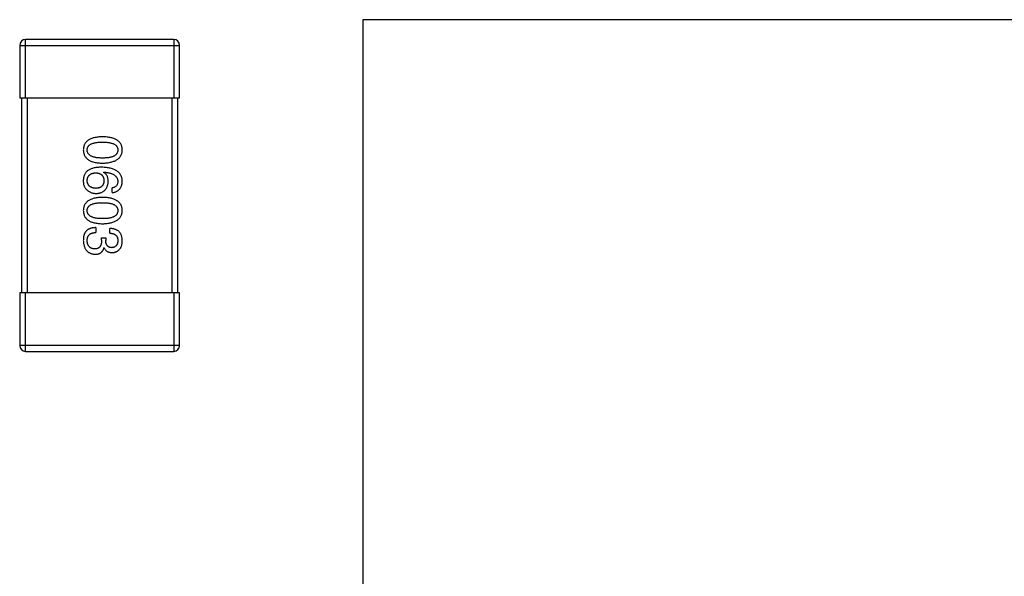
# Model space of a CAD drawing. Header units: millimetres. Extents: x 72 to 239, y 133 to 319.
# Tile 194 of 240: x 133.07 to 138.12, y 283.97 to 286.82. Entities that reach past the tile are written whole.
import ezdxf

# ---------------------------------------------------------------- set-up
doc = ezdxf.new("R2010")
doc.units = ezdxf.units.MM
doc.header["$LTSCALE"] = 5
doc.layers.get('0').update_dxf_attribs({"linetype": 'CONTINUOUS'})

msp = doc.modelspace()

# ---------------------------------------------------------------- linework, layer by layer
for p, q in [((134.8284, 286.8244), (134.8284, 282.8228)), ((139.2284, 286.8244), (134.8284, 286.8244)), ((133.0985, 286.4227), (133.0985, 286.7227)), ((133.8585, 286.7227), (133.0985, 286.7227)), ((133.8585, 286.7227), (133.8585, 286.4227)), ((133.0685, 286.6927), (133.0685, 286.4227)), ((133.0685, 286.6927), (133.8885, 286.6927)), ((133.8885, 286.4227), (133.8885, 286.6927)), ((133.0685, 286.4227), (133.8885, 286.4227)), ((133.0785, 286.4227), (133.0785, 285.4227)), ((133.1085, 285.4227), (133.1085, 286.4227)), ((133.8485, 286.4227), (133.8485, 285.4227)), ((133.8785, 285.4227), (133.8785, 286.4227)), ((133.4985, 286.041), (133.4996, 286.0421)), ((133.5423, 285.9372), (133.5423, 285.9612)), ((133.4581, 285.7575), (133.4581, 285.7323)), ((133.5302, 285.729), (133.5302, 285.7531)), ((133.4887, 285.693), (133.4887, 285.705)), ((133.4887, 285.705), (133.5095, 285.705)), ((133.5095, 285.705), (133.5095, 285.6919)), ((133.5018, 285.6536), (133.5007, 285.6536)), ((133.0685, 285.4227), (133.0685, 285.1527)), ((133.8885, 285.4227), (133.0685, 285.4227)), ((133.0985, 285.1227), (133.0985, 285.4227)), ((133.8585, 285.4227), (133.8585, 285.1227)), ((133.8885, 285.1527), (133.8885, 285.4227)), ((133.8885, 285.1527), (133.0685, 285.1527)), ((133.0985, 285.1227), (133.8585, 285.1227))]:
    msp.add_line(p, q)
for centre, start, end in [((133.0985, 286.6927), 90, 180), ((133.8585, 286.6927), 0, 90), ((133.0985, 285.1527), 180, 270), ((133.8585, 285.1527), 270, 0)]:
    msp.add_arc(centre, 0.03, start, end)
for points, knots in [([(133.4931, 286.2238), (133.4892, 286.2236), (133.4815, 286.2234), (133.4705, 286.2223), (133.4602, 286.2209), (133.4506, 286.2188), (133.4418, 286.2164), (133.4338, 286.2134), (133.4264, 286.2099), (133.4199, 286.2059), (133.414, 286.2014), (133.409, 286.1964), (133.4047, 286.1909), (133.4011, 286.1849), (133.3984, 286.1783), (133.3963, 286.1713), (133.3951, 286.1638), (133.3948, 286.1587), (133.3947, 286.156)], [0, 0, 0, 0, 0.087693, 0.170223, 0.247496, 0.319826, 0.387768, 0.451403, 0.511459, 0.568358, 0.622671, 0.675251, 0.726739, 0.778422, 0.830759, 0.884394, 0.940865, 1, 1, 1, 1]), ([(133.4144, 286.156), (133.4145, 286.1576), (133.4146, 286.1608), (133.4155, 286.1655), (133.417, 286.1698), (133.4193, 286.1738), (133.422, 286.1774), (133.4254, 286.1808), (133.4295, 286.1838), (133.4341, 286.1865), (133.4394, 286.1888), (133.4453, 286.1909), (133.4518, 286.1926), (133.4588, 286.194), (133.4665, 286.1951), (133.4748, 286.1959), (133.4838, 286.1964), (133.4899, 286.1964), (133.4931, 286.1964)], [0, 0, 0, 0, 0.049766, 0.097012, 0.143225, 0.188786, 0.235079, 0.282962, 0.333687, 0.387747, 0.445963, 0.508657, 0.576545, 0.649868, 0.72822, 0.812712, 0.903543, 1, 1, 1, 1]), ([(133.5947, 286.156), (133.5946, 286.1587), (133.5944, 286.1638), (133.5931, 286.1713), (133.5909, 286.1783), (133.5881, 286.1849), (133.5844, 286.1909), (133.58, 286.1964), (133.5748, 286.2014), (133.5687, 286.2059), (133.562, 286.2099), (133.5544, 286.2134), (133.5461, 286.2164), (133.537, 286.2188), (133.5271, 286.2209), (133.5164, 286.2223), (133.505, 286.2234), (133.4971, 286.2236), (133.4931, 286.2238)], [0, 0, 0, 0, 0.057911, 0.113262, 0.165956, 0.217443, 0.268511, 0.319665, 0.372, 0.426129, 0.483365, 0.543779, 0.607756, 0.676562, 0.749704, 0.827713, 0.911177, 1, 1, 1, 1]), ([(133.4931, 286.1964), (133.4963, 286.1964), (133.5024, 286.1964), (133.5113, 286.1959), (133.5197, 286.1951), (133.5274, 286.1941), (133.5344, 286.1926), (133.5409, 286.1909), (133.5468, 286.1888), (133.552, 286.1865), (133.5567, 286.1838), (133.5607, 286.1808), (133.5641, 286.1774), (133.567, 286.1738), (133.5691, 286.1698), (133.5707, 286.1655), (133.5716, 286.1608), (133.5717, 286.1576), (133.5718, 286.156)], [0, 0, 0, 0, 0.096452, 0.187278, 0.271765, 0.350519, 0.423437, 0.491321, 0.554011, 0.612224, 0.666281, 0.717003, 0.764884, 0.811423, 0.856783, 0.902993, 0.950236, 1, 1, 1, 1]), ([(133.3947, 286.156), (133.3948, 286.1534), (133.3951, 286.1482), (133.3963, 286.1407), (133.3984, 286.1337), (133.4011, 286.1271), (133.4047, 286.1211), (133.409, 286.1156), (133.414, 286.1106), (133.4199, 286.1061), (133.4264, 286.1021), (133.4338, 286.0986), (133.4418, 286.0956), (133.4506, 286.0932), (133.4602, 286.0911), (133.4705, 286.0897), (133.4815, 286.0886), (133.4892, 286.0884), (133.4931, 286.0882)], [0, 0, 0, 0, 0.059134, 0.115603, 0.169236, 0.221572, 0.273254, 0.32474, 0.377319, 0.431815, 0.488555, 0.548609, 0.612242, 0.680182, 0.75251, 0.829782, 0.91231, 1, 1, 1, 1]), ([(133.4931, 286.1145), (133.49, 286.1145), (133.4839, 286.1146), (133.4751, 286.115), (133.4669, 286.1158), (133.4592, 286.117), (133.4522, 286.1184), (133.4458, 286.1202), (133.4399, 286.1223), (133.4347, 286.1247), (133.43, 286.1275), (133.426, 286.1306), (133.4225, 286.134), (133.4197, 286.1378), (133.4174, 286.1419), (133.4157, 286.1463), (133.4147, 286.151), (133.4145, 286.1543), (133.4144, 286.156)], [0, 0, 0, 0, 0.094834, 0.184067, 0.267029, 0.344713, 0.417334, 0.484367, 0.546941, 0.604717, 0.65953, 0.710539, 0.759381, 0.806382, 0.853027, 0.900623, 0.949121, 1, 1, 1, 1]), ([(133.4931, 286.0882), (133.4971, 286.0884), (133.5049, 286.0888), (133.5162, 286.0899), (133.5268, 286.0915), (133.5365, 286.0936), (133.5456, 286.0961), (133.5539, 286.0991), (133.5614, 286.1026), (133.5682, 286.1066), (133.5742, 286.1111), (133.5795, 286.1161), (133.584, 286.1216), (133.5877, 286.1275), (133.5906, 286.134), (133.5928, 286.1409), (133.5943, 286.1483), (133.5946, 286.1534), (133.5947, 286.156)], [0, 0, 0, 0, 0.088475, 0.171606, 0.249595, 0.322626, 0.391327, 0.455765, 0.516374, 0.573675, 0.628522, 0.681161, 0.732559, 0.783563, 0.83504, 0.887639, 0.942585, 1, 1, 1, 1]), ([(133.5718, 286.156), (133.5717, 286.1543), (133.5716, 286.1511), (133.5707, 286.1463), (133.5691, 286.1419), (133.567, 286.1377), (133.5641, 286.134), (133.5607, 286.1306), (133.5567, 286.1275), (133.552, 286.1247), (133.5468, 286.1223), (133.5409, 286.1202), (133.5344, 286.1184), (133.5273, 286.117), (133.5197, 286.1158), (133.5113, 286.115), (133.5024, 286.1146), (133.4963, 286.1145), (133.4931, 286.1145)], [0, 0, 0, 0, 0.050604, 0.098688, 0.145699, 0.191791, 0.238625, 0.286717, 0.337546, 0.391814, 0.449755, 0.512106, 0.579685, 0.652048, 0.730262, 0.814146, 0.904281, 1, 1, 1, 1]), ([(133.4209, 286.053), (133.4189, 286.0515), (133.415, 286.0486), (133.4098, 286.0434), (133.4054, 286.0377), (133.4017, 286.0315), (133.3988, 286.0248), (133.3966, 286.0175), (133.3952, 286.0098), (133.3949, 286.0044), (133.3947, 286.0017)], [0, 0, 0, 0, 0.125033, 0.246266, 0.36603, 0.485265, 0.606781, 0.732144, 0.862551, 1, 1, 1, 1]), ([(133.4887, 286.0672), (133.4852, 286.0672), (133.4783, 286.0672), (133.4683, 286.0664), (133.4588, 286.0654), (133.4501, 286.0638), (133.4419, 286.0618), (133.4343, 286.0594), (133.4273, 286.0565), (133.423, 286.0542), (133.4209, 286.053)], [0, 0, 0, 0, 0.151498, 0.29521, 0.430242, 0.557137, 0.677306, 0.790845, 0.898111, 1, 1, 1, 1]), ([(133.5947, 285.9951), (133.5945, 285.9979), (133.5942, 286.0035), (133.5928, 286.0115), (133.5905, 286.0189), (133.5874, 286.0259), (133.5836, 286.0323), (133.5789, 286.0382), (133.5734, 286.0435), (133.5671, 286.0483), (133.56, 286.0525), (133.5522, 286.0563), (133.5435, 286.0594), (133.5341, 286.062), (133.5239, 286.0642), (133.5129, 286.0657), (133.501, 286.0669), (133.4929, 286.0671), (133.4887, 286.0672)], [0, 0, 0, 0, 0.058957, 0.115262, 0.16907, 0.221312, 0.273147, 0.324961, 0.377649, 0.432026, 0.488925, 0.549039, 0.612912, 0.680653, 0.753056, 0.830314, 0.912483, 1, 1, 1, 1]), ([(133.3947, 286.0017), (133.3947, 285.9989), (133.3946, 285.9934), (133.3952, 285.9856), (133.3963, 285.9785), (133.3981, 285.972), (133.4004, 285.9661), (133.4034, 285.9609), (133.4069, 285.9563), (133.4097, 285.9537), (133.4111, 285.9525)], [0, 0, 0, 0, 0.156782, 0.301945, 0.436395, 0.561474, 0.678489, 0.78853, 0.894967, 1, 1, 1, 1]), ([(133.4144, 285.9973), (133.4145, 285.9989), (133.4146, 286.002), (133.4153, 286.0065), (133.4162, 286.0107), (133.4175, 286.0146), (133.419, 286.0183), (133.421, 286.0216), (133.4232, 286.0247), (133.4259, 286.0274), (133.4287, 286.0299), (133.432, 286.032), (133.4355, 286.0339), (133.4394, 286.0355), (133.4437, 286.0367), (133.4482, 286.0377), (133.453, 286.0385), (133.4564, 286.0387), (133.4581, 286.0388)], [0, 0, 0, 0, 0.070403, 0.137196, 0.200053, 0.260887, 0.31876, 0.37535, 0.430743, 0.485927, 0.541678, 0.598832, 0.657726, 0.719441, 0.783504, 0.851852, 0.923533, 1, 1, 1, 1]), ([(133.4592, 285.959), (133.4575, 285.9591), (133.4541, 285.9594), (133.4492, 285.9601), (133.4447, 285.961), (133.4405, 285.9622), (133.4365, 285.9636), (133.4329, 285.9654), (133.4296, 285.9673), (133.4267, 285.9696), (133.424, 285.9722), (133.4216, 285.975), (133.4196, 285.978), (133.4179, 285.9814), (133.4165, 285.985), (133.4155, 285.9888), (133.4148, 285.993), (133.4145, 285.9958), (133.4144, 285.9973)], [0, 0, 0, 0, 0.078863, 0.153308, 0.223539, 0.289857, 0.35341, 0.413572, 0.471721, 0.528235, 0.584279, 0.638781, 0.69466, 0.751251, 0.809198, 0.869697, 0.933318, 1, 1, 1, 1]), ([(133.4581, 286.0388), (133.4598, 286.0387), (133.4631, 286.0385), (133.4678, 286.0378), (133.4722, 286.0368), (133.4763, 286.0355), (133.4801, 286.034), (133.4836, 286.0322), (133.4867, 286.0301), (133.4896, 286.0277), (133.4921, 286.025), (133.4943, 286.022), (133.4962, 286.0188), (133.4977, 286.0152), (133.499, 286.0114), (133.4999, 286.0073), (133.5005, 286.0029), (133.5007, 285.9999), (133.5007, 285.9984)], [0, 0, 0, 0, 0.076072, 0.148369, 0.216753, 0.281358, 0.342792, 0.401604, 0.458929, 0.514444, 0.569818, 0.625343, 0.681554, 0.739608, 0.800134, 0.863477, 0.929547, 1, 1, 1, 1]), ([(133.5007, 285.9984), (133.5007, 285.9969), (133.5005, 285.994), (133.4999, 285.9897), (133.499, 285.9857), (133.4978, 285.982), (133.4963, 285.9786), (133.4945, 285.9754), (133.4923, 285.9725), (133.4898, 285.9699), (133.4871, 285.9676), (133.484, 285.9655), (133.4806, 285.9638), (133.4769, 285.9622), (133.4729, 285.961), (133.4686, 285.9601), (133.464, 285.9594), (133.4608, 285.9592), (133.4592, 285.959)], [0, 0, 0, 0, 0.069884, 0.136529, 0.199638, 0.259844, 0.317774, 0.374356, 0.430026, 0.485148, 0.5409, 0.597889, 0.657472, 0.718614, 0.783613, 0.85129, 0.923712, 1, 1, 1, 1]), ([(133.4603, 285.9328), (133.4626, 285.9329), (133.4672, 285.9332), (133.4738, 285.9342), (133.4801, 285.9356), (133.4859, 285.9374), (133.4913, 285.9397), (133.4962, 285.9425), (133.5008, 285.9457), (133.5049, 285.9494), (133.5086, 285.9536), (133.5119, 285.9581), (133.5147, 285.9632), (133.5172, 285.9687), (133.5192, 285.9747), (133.5207, 285.9811), (133.5219, 285.9879), (133.5224, 285.9927), (133.5226, 285.9951)], [0, 0, 0, 0, 0.071527, 0.139094, 0.20346, 0.264939, 0.323904, 0.381383, 0.437591, 0.493343, 0.549401, 0.606085, 0.664838, 0.725424, 0.788712, 0.855452, 0.925772, 1, 1, 1, 1]), ([(133.5226, 285.9951), (133.5225, 285.9977), (133.5224, 286.0028), (133.5213, 286.0102), (133.5194, 286.0169), (133.5168, 286.023), (133.5133, 286.0285), (133.5092, 286.0334), (133.5042, 286.0376), (133.5005, 286.0399), (133.4985, 286.041)], [0, 0, 0, 0, 0.144617, 0.279572, 0.40596, 0.526097, 0.64389, 0.760003, 0.877724, 1, 1, 1, 1]), ([(133.4996, 286.0421), (133.5025, 286.0419), (133.508, 286.0415), (133.5159, 286.0405), (133.5233, 286.0392), (133.5303, 286.0376), (133.5366, 286.0357), (133.5425, 286.0336), (133.5478, 286.0311), (133.5526, 286.0283), (133.5569, 286.0252), (133.5606, 286.0218), (133.5639, 286.0181), (133.5665, 286.0141), (133.5687, 286.0098), (133.5702, 286.0051), (133.5714, 286.0002), (133.5716, 285.9968), (133.5718, 285.9951)], [0, 0, 0, 0, 0.089218, 0.173709, 0.252753, 0.326963, 0.397099, 0.462534, 0.524018, 0.582178, 0.637235, 0.689955, 0.741228, 0.791618, 0.841661, 0.892925, 0.945259, 1, 1, 1, 1]), ([(133.5718, 285.9951), (133.5717, 285.9928), (133.5716, 285.9885), (133.5701, 285.9824), (133.5678, 285.977), (133.5645, 285.9723), (133.5603, 285.9683), (133.5551, 285.9652), (133.549, 285.9627), (133.5446, 285.9617), (133.5423, 285.9612)], [0, 0, 0, 0, 0.136586, 0.261496, 0.378089, 0.490612, 0.605522, 0.725767, 0.8561, 1, 1, 1, 1]), ([(133.5423, 285.9372), (133.5443, 285.9374), (133.5481, 285.9379), (133.5538, 285.9392), (133.5591, 285.9408), (133.564, 285.9428), (133.5685, 285.9451), (133.5727, 285.9478), (133.5766, 285.9509), (133.5801, 285.9543), (133.5831, 285.9582), (133.5859, 285.9623), (133.5883, 285.9669), (133.5903, 285.9719), (133.592, 285.9772), (133.5933, 285.9828), (133.5942, 285.9888), (133.5945, 285.993), (133.5947, 285.9951)], [0, 0, 0, 0, 0.06947, 0.136096, 0.199592, 0.260665, 0.319672, 0.377156, 0.433415, 0.489984, 0.546535, 0.604276, 0.663499, 0.725182, 0.788953, 0.855683, 0.926216, 1, 1, 1, 1]), ([(133.4111, 285.9525), (133.4129, 285.9509), (133.4163, 285.9478), (133.4219, 285.9438), (133.4277, 285.9404), (133.4337, 285.9376), (133.44, 285.9355), (133.4466, 285.9339), (133.4534, 285.933), (133.458, 285.9329), (133.4603, 285.9328)], [0, 0, 0, 0, 0.129393, 0.255335, 0.378531, 0.500878, 0.622934, 0.746191, 0.87096, 1, 1, 1, 1]), ([(133.4931, 285.9129), (133.4892, 285.9128), (133.4815, 285.9125), (133.4705, 285.9115), (133.4602, 285.91), (133.4506, 285.908), (133.4418, 285.9055), (133.4338, 285.9025), (133.4264, 285.899), (133.4199, 285.895), (133.414, 285.8906), (133.409, 285.8855), (133.4047, 285.88), (133.4011, 285.874), (133.3984, 285.8675), (133.3963, 285.8605), (133.3951, 285.853), (133.3948, 285.8478), (133.3947, 285.8451)], [0, 0, 0, 0, 0.087693, 0.170223, 0.247496, 0.319826, 0.387768, 0.451403, 0.511459, 0.568358, 0.622671, 0.675251, 0.726739, 0.778422, 0.830759, 0.884394, 0.940865, 1, 1, 1, 1]), ([(133.5947, 285.8451), (133.5946, 285.8478), (133.5944, 285.853), (133.5931, 285.8605), (133.5909, 285.8675), (133.5881, 285.874), (133.5844, 285.88), (133.58, 285.8855), (133.5748, 285.8906), (133.5687, 285.895), (133.562, 285.899), (133.5544, 285.9025), (133.5461, 285.9055), (133.537, 285.908), (133.5271, 285.91), (133.5164, 285.9115), (133.505, 285.9125), (133.4971, 285.9128), (133.4931, 285.9129)], [0, 0, 0, 0, 0.057911, 0.113262, 0.165956, 0.217443, 0.268511, 0.319665, 0.372, 0.426129, 0.483365, 0.543779, 0.607756, 0.676562, 0.749704, 0.827713, 0.911177, 1, 1, 1, 1]), ([(133.3947, 285.8451), (133.3948, 285.8425), (133.3951, 285.8373), (133.3963, 285.8298), (133.3984, 285.8228), (133.4011, 285.8163), (133.4047, 285.8102), (133.409, 285.8047), (133.414, 285.7997), (133.4199, 285.7952), (133.4264, 285.7912), (133.4338, 285.7878), (133.4418, 285.7848), (133.4506, 285.7823), (133.4602, 285.7803), (133.4705, 285.7788), (133.4815, 285.7778), (133.4892, 285.7775), (133.4931, 285.7774)], [0, 0, 0, 0, 0.059134, 0.115603, 0.169236, 0.221572, 0.273254, 0.32474, 0.377319, 0.431815, 0.488555, 0.548609, 0.612242, 0.680182, 0.75251, 0.829782, 0.91231, 1, 1, 1, 1]), ([(133.4144, 285.8451), (133.4145, 285.8468), (133.4146, 285.85), (133.4155, 285.8546), (133.417, 285.8589), (133.4193, 285.8629), (133.422, 285.8666), (133.4254, 285.8699), (133.4295, 285.8729), (133.4341, 285.8756), (133.4394, 285.878), (133.4453, 285.88), (133.4518, 285.8817), (133.4588, 285.8832), (133.4665, 285.8842), (133.4748, 285.885), (133.4838, 285.8855), (133.4899, 285.8855), (133.4931, 285.8856)], [0, 0, 0, 0, 0.049766, 0.097012, 0.143225, 0.188786, 0.235079, 0.282962, 0.333687, 0.387747, 0.445963, 0.508657, 0.576545, 0.649868, 0.72822, 0.812712, 0.903543, 1, 1, 1, 1]), ([(133.4931, 285.8036), (133.49, 285.8036), (133.4839, 285.8037), (133.4751, 285.8042), (133.4669, 285.805), (133.4592, 285.8061), (133.4522, 285.8075), (133.4458, 285.8093), (133.4399, 285.8114), (133.4347, 285.8138), (133.43, 285.8166), (133.426, 285.8197), (133.4225, 285.8231), (133.4197, 285.8269), (133.4174, 285.831), (133.4157, 285.8354), (133.4147, 285.8402), (133.4145, 285.8435), (133.4144, 285.8451)], [0, 0, 0, 0, 0.094834, 0.184067, 0.267029, 0.344713, 0.417334, 0.484367, 0.546941, 0.604717, 0.65953, 0.710539, 0.759381, 0.806382, 0.853027, 0.900623, 0.949121, 1, 1, 1, 1]), ([(133.4931, 285.8856), (133.4963, 285.8855), (133.5024, 285.8855), (133.5113, 285.885), (133.5197, 285.8842), (133.5274, 285.8832), (133.5344, 285.8817), (133.5409, 285.88), (133.5468, 285.878), (133.552, 285.8756), (133.5567, 285.8729), (133.5607, 285.8699), (133.5641, 285.8666), (133.567, 285.8629), (133.5691, 285.8589), (133.5707, 285.8546), (133.5716, 285.85), (133.5717, 285.8468), (133.5718, 285.8451)], [0, 0, 0, 0, 0.096452, 0.187278, 0.271765, 0.350519, 0.423437, 0.491321, 0.554011, 0.612224, 0.666281, 0.717003, 0.764884, 0.811423, 0.856783, 0.902993, 0.950236, 1, 1, 1, 1]), ([(133.4931, 285.7774), (133.4971, 285.7776), (133.5049, 285.7779), (133.5162, 285.779), (133.5268, 285.7806), (133.5365, 285.7827), (133.5456, 285.7852), (133.5539, 285.7882), (133.5614, 285.7918), (133.5682, 285.7958), (133.5742, 285.8003), (133.5795, 285.8052), (133.584, 285.8107), (133.5877, 285.8167), (133.5906, 285.8231), (133.5928, 285.83), (133.5943, 285.8374), (133.5946, 285.8425), (133.5947, 285.8451)], [0, 0, 0, 0, 0.088475, 0.171606, 0.249595, 0.322626, 0.391327, 0.455765, 0.516374, 0.573675, 0.628522, 0.681161, 0.732559, 0.783563, 0.83504, 0.887639, 0.942585, 1, 1, 1, 1]), ([(133.5718, 285.8451), (133.5717, 285.8435), (133.5716, 285.8402), (133.5707, 285.8354), (133.5691, 285.831), (133.567, 285.8269), (133.5641, 285.8231), (133.5607, 285.8197), (133.5567, 285.8166), (133.552, 285.8138), (133.5468, 285.8114), (133.5409, 285.8093), (133.5344, 285.8075), (133.5273, 285.8061), (133.5197, 285.805), (133.5113, 285.8042), (133.5024, 285.8037), (133.4963, 285.8036), (133.4931, 285.8036)], [0, 0, 0, 0, 0.050604, 0.098688, 0.145699, 0.191791, 0.238625, 0.286717, 0.337546, 0.391814, 0.449755, 0.512106, 0.579685, 0.652048, 0.730262, 0.814146, 0.904281, 1, 1, 1, 1]), ([(133.4581, 285.7575), (133.4563, 285.7574), (133.4528, 285.7573), (133.4477, 285.7568), (133.4429, 285.7561), (133.4382, 285.7553), (133.4338, 285.7541), (133.4297, 285.7529), (133.4257, 285.7513), (133.4221, 285.7496), (133.4186, 285.7476), (133.4154, 285.7455), (133.4124, 285.7431), (133.4097, 285.7405), (133.4072, 285.7377), (133.405, 285.7346), (133.4029, 285.7314), (133.4018, 285.7291), (133.4013, 285.728)], [0, 0, 0, 0, 0.078937, 0.154495, 0.226898, 0.296844, 0.363348, 0.427781, 0.48946, 0.549586, 0.607902, 0.664733, 0.720805, 0.776157, 0.831175, 0.886736, 0.943094, 1, 1, 1, 1]), ([(133.5947, 285.6897), (133.5946, 285.6922), (133.5945, 285.6971), (133.5936, 285.7042), (133.5923, 285.7108), (133.5904, 285.717), (133.5881, 285.7226), (133.5853, 285.7278), (133.5819, 285.7326), (133.5781, 285.7368), (133.5738, 285.7405), (133.569, 285.7438), (133.5637, 285.7465), (133.558, 285.7489), (133.5517, 285.7507), (133.545, 285.752), (133.5378, 285.7528), (133.5328, 285.753), (133.5302, 285.7531)], [0, 0, 0, 0, 0.073232, 0.142595, 0.207997, 0.270074, 0.329156, 0.386529, 0.441846, 0.496976, 0.551877, 0.607941, 0.665637, 0.725446, 0.788542, 0.855101, 0.925196, 1, 1, 1, 1]), ([(133.4013, 285.728), (133.4007, 285.7268), (133.3997, 285.7245), (133.3983, 285.7207), (133.3972, 285.7167), (133.3963, 285.7123), (133.3956, 285.7076), (133.3951, 285.7026), (133.3948, 285.6974), (133.3948, 285.6937), (133.3947, 285.6919)], [0, 0, 0, 0, 0.101955, 0.208983, 0.322698, 0.44339, 0.570851, 0.70629, 0.84885, 1, 1, 1, 1]), ([(133.3947, 285.6919), (133.3948, 285.6891), (133.3951, 285.6838), (133.396, 285.6761), (133.3974, 285.6688), (133.3993, 285.6621), (133.4015, 285.6559), (133.4042, 285.6502), (133.4074, 285.6449), (133.411, 285.6402), (133.4151, 285.636), (133.4196, 285.6323), (133.4246, 285.6291), (133.43, 285.6264), (133.4358, 285.6242), (133.4421, 285.6226), (133.4489, 285.6214), (133.4535, 285.621), (133.4559, 285.6208)], [0, 0, 0, 0, 0.078078, 0.151942, 0.221594, 0.28726, 0.350176, 0.409768, 0.467648, 0.523784, 0.578904, 0.634014, 0.689819, 0.746826, 0.805875, 0.867063, 0.931764, 1, 1, 1, 1]), ([(133.4144, 285.6908), (133.4144, 285.6924), (133.4145, 285.6956), (133.415, 285.7002), (133.4158, 285.7045), (133.4171, 285.7085), (133.4186, 285.7122), (133.4205, 285.7156), (133.4227, 285.7187), (133.4253, 285.7215), (133.4282, 285.7239), (133.4315, 285.7261), (133.4351, 285.7279), (133.439, 285.7294), (133.4433, 285.7306), (133.448, 285.7315), (133.4529, 285.7321), (133.4563, 285.7323), (133.4581, 285.7323)], [0, 0, 0, 0, 0.071272, 0.13882, 0.201858, 0.262757, 0.320043, 0.376709, 0.431462, 0.486034, 0.541209, 0.597703, 0.65589, 0.717768, 0.782056, 0.850407, 0.92277, 1, 1, 1, 1]), ([(133.4526, 285.6482), (133.4512, 285.6483), (133.4483, 285.6485), (133.4442, 285.6492), (133.4403, 285.6502), (133.4367, 285.6516), (133.4334, 285.6532), (133.4303, 285.6551), (133.4275, 285.6574), (133.425, 285.6599), (133.4227, 285.6627), (133.4207, 285.6659), (133.419, 285.6693), (133.4175, 285.673), (133.4164, 285.677), (133.4154, 285.6814), (133.4147, 285.686), (133.4145, 285.6892), (133.4144, 285.6908)], [0, 0, 0, 0, 0.068514, 0.133941, 0.195994, 0.255362, 0.312994, 0.369441, 0.424687, 0.480522, 0.537148, 0.594801, 0.654411, 0.716817, 0.781981, 0.850498, 0.923306, 1, 1, 1, 1]), ([(133.4887, 285.693), (133.4887, 285.6912), (133.4887, 285.6877), (133.4882, 285.6826), (133.4875, 285.6778), (133.4865, 285.6735), (133.4853, 285.6694), (133.4837, 285.6657), (133.4819, 285.6624), (133.4798, 285.6594), (133.4774, 285.6567), (133.4747, 285.6544), (133.4717, 285.6525), (133.4684, 285.6509), (133.4649, 285.6497), (133.461, 285.6488), (133.4569, 285.6482), (133.4541, 285.6482), (133.4526, 285.6482)], [0, 0, 0, 0, 0.082495, 0.159728, 0.232496, 0.300725, 0.365163, 0.425859, 0.483728, 0.538892, 0.592921, 0.646195, 0.699968, 0.754746, 0.811387, 0.870806, 0.933482, 1, 1, 1, 1]), ([(133.5412, 285.6547), (133.5399, 285.6548), (133.5375, 285.6549), (133.534, 285.6555), (133.5308, 285.6563), (133.5277, 285.6574), (133.5249, 285.6587), (133.5224, 285.6604), (133.52, 285.6623), (133.5179, 285.6645), (133.516, 285.667), (133.5144, 285.6698), (133.513, 285.6728), (133.5118, 285.6761), (133.5109, 285.6796), (133.5101, 285.6835), (133.5097, 285.6876), (133.5095, 285.6904), (133.5095, 285.6919)], [0, 0, 0, 0, 0.067741, 0.131599, 0.192143, 0.249977, 0.306453, 0.361639, 0.416449, 0.471489, 0.527582, 0.584873, 0.644974, 0.70814, 0.77492, 0.845909, 0.920585, 1, 1, 1, 1]), ([(133.5302, 285.729), (133.5319, 285.729), (133.5352, 285.7288), (133.5399, 285.7282), (133.5443, 285.7275), (133.5484, 285.7263), (133.5521, 285.7249), (133.5555, 285.7232), (133.5586, 285.7213), (133.5614, 285.719), (133.5639, 285.7165), (133.566, 285.7136), (133.5678, 285.7105), (133.5692, 285.7071), (133.5704, 285.7034), (133.5712, 285.6995), (133.5717, 285.6952), (133.5717, 285.6923), (133.5718, 285.6908)], [0, 0, 0, 0, 0.078134, 0.15164, 0.221358, 0.286689, 0.348614, 0.407697, 0.464247, 0.520153, 0.574432, 0.629291, 0.684538, 0.742032, 0.801329, 0.863637, 0.930123, 1, 1, 1, 1]), ([(133.5718, 285.6908), (133.5717, 285.6894), (133.5716, 285.6867), (133.5711, 285.6829), (133.5704, 285.6793), (133.5695, 285.6759), (133.5684, 285.6727), (133.567, 285.6698), (133.5654, 285.6672), (133.5636, 285.6648), (133.5616, 285.6627), (133.5593, 285.6608), (133.5569, 285.6591), (133.5541, 285.6577), (133.5512, 285.6566), (133.5481, 285.6557), (133.5447, 285.6551), (133.5424, 285.6548), (133.5412, 285.6547)], [0, 0, 0, 0, 0.078051, 0.151197, 0.220412, 0.286742, 0.34933, 0.409464, 0.467368, 0.52298, 0.578639, 0.633998, 0.690142, 0.746855, 0.805868, 0.867776, 0.932345, 1, 1, 1, 1]), ([(133.4559, 285.6208), (133.4574, 285.6209), (133.4601, 285.6209), (133.4642, 285.6213), (133.4681, 285.6219), (133.4718, 285.6229), (133.4753, 285.624), (133.4786, 285.6254), (133.4817, 285.6271), (133.4847, 285.629), (133.4874, 285.6312), (133.4899, 285.6336), (133.4922, 285.6363), (133.4943, 285.6393), (133.4962, 285.6425), (133.498, 285.646), (133.4995, 285.6497), (133.5003, 285.6523), (133.5007, 285.6536)], [0, 0, 0, 0, 0.071215, 0.138707, 0.20396, 0.266995, 0.327734, 0.387609, 0.445602, 0.503345, 0.561136, 0.618597, 0.677672, 0.738255, 0.799989, 0.863961, 0.930555, 1, 1, 1, 1]), ([(133.5018, 285.6536), (133.5028, 285.6517), (133.5047, 285.648), (133.5083, 285.643), (133.5127, 285.6389), (133.5176, 285.6354), (133.5232, 285.6328), (133.5294, 285.6309), (133.5362, 285.6298), (133.5409, 285.6297), (133.5434, 285.6296)], [0, 0, 0, 0, 0.125227, 0.244792, 0.361427, 0.478215, 0.59667, 0.722058, 0.856314, 1, 1, 1, 1]), ([(133.5434, 285.6296), (133.5453, 285.6298), (133.5492, 285.6301), (133.5549, 285.6312), (133.5601, 285.6326), (133.565, 285.6345), (133.5695, 285.6368), (133.5737, 285.6395), (133.5775, 285.6426), (133.5809, 285.6462), (133.5839, 285.6502), (133.5866, 285.6546), (133.5889, 285.6595), (133.5908, 285.6647), (133.5924, 285.6704), (133.5935, 285.6764), (133.5944, 285.6829), (133.5946, 285.6874), (133.5947, 285.6897)], [0, 0, 0, 0, 0.067521, 0.132139, 0.193339, 0.252064, 0.309083, 0.364848, 0.420021, 0.475612, 0.532002, 0.589602, 0.649896, 0.712634, 0.778603, 0.848416, 0.922155, 1, 1, 1, 1])]:
    msp.add_open_spline(points, degree=3, knots=knots)

doc.saveas('drawing.dxf')
